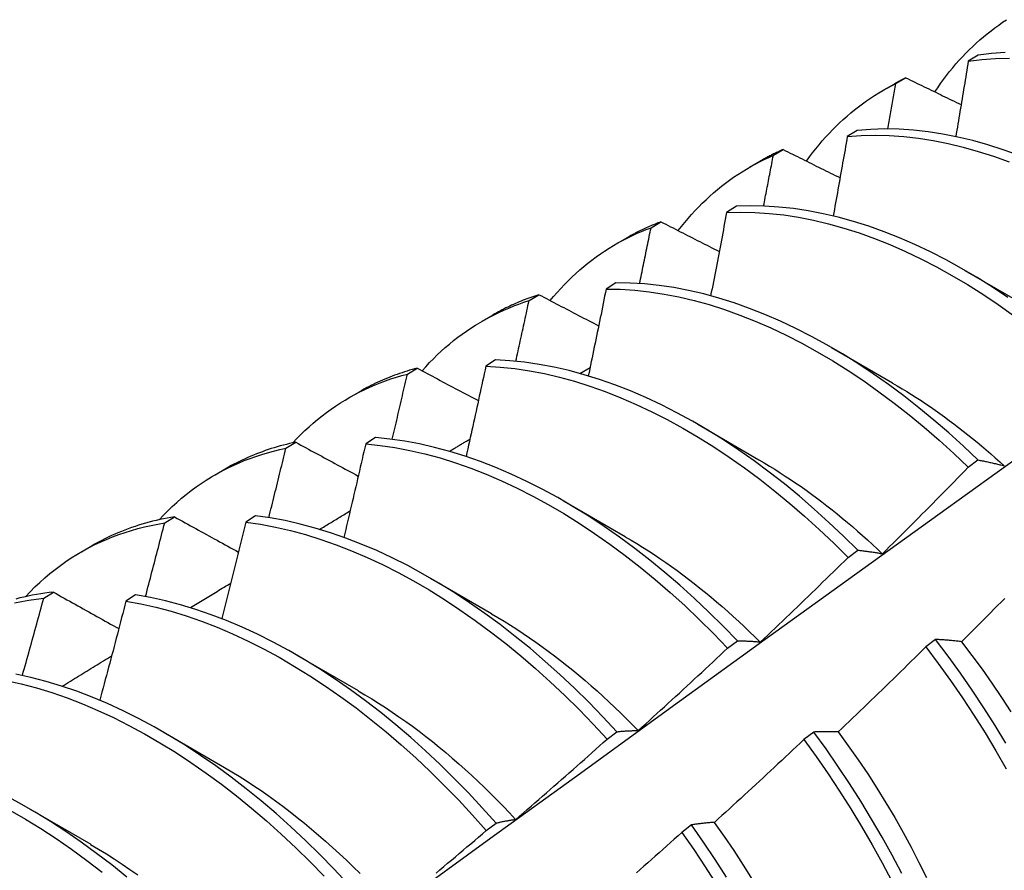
# Model space of a CAD drawing. Header units: inches. Extents: x 13 to 218, y 17 to 122.
# Tile 74 of 107: x 198.217 to 198.474, y 84.412 to 84.633. Entities that reach past the tile are written whole.
import ezdxf

# ---------------------------------------------------------------- set-up
doc = ezdxf.new("R2010")
doc.units = ezdxf.units.IN
doc.header["$MEASUREMENT"] = 0
doc.layers.add('Visible Edges(ANSI)', color=7, linetype='Continuous', lineweight=25)

msp = doc.modelspace()

# ---------------------------------------------------------------- linework, layer by layer
at = {"layer": 'Visible Edges(ANSI)'}
for p, q in [((198.46697, 84.62405), (198.46443, 84.62247)), ((198.44559, 84.61665), (198.44817, 84.61816)), ((198.44231, 84.6149), (198.44512, 84.61652)), ((198.43548, 84.60443), (198.43294, 84.60284)), ((198.41368, 84.59795), (198.41625, 84.59947)), ((198.40751, 84.59486), (198.41032, 84.59648)), ((198.40405, 84.58466), (198.40151, 84.58305)), ((198.38184, 84.5791), (198.38441, 84.58063)), ((198.37271, 84.57482), (198.37552, 84.57644)), ((198.46358, 84.56795), (198.47953, 84.55872)), ((198.37267, 84.56473), (198.37014, 84.56311)), ((198.35008, 84.56009), (198.35264, 84.56164)), ((198.33791, 84.55478), (198.34072, 84.5564)), ((198.42878, 84.54791), (198.44473, 84.53869)), ((198.34135, 84.54465), (198.33882, 84.54302)), ((198.31839, 84.54094), (198.32094, 84.54249)), ((198.36332, 84.5411), (198.36596, 84.54267)), ((198.30311, 84.53474), (198.30593, 84.53636)), ((198.39398, 84.52788), (198.40993, 84.51865)), ((198.28676, 84.52163), (198.28932, 84.5232)), ((198.31007, 84.52441), (198.30754, 84.52277)), ((198.46443, 84.51669), (198.46696, 84.51858)), ((198.26832, 84.5147), (198.27113, 84.51632)), ((198.35918, 84.50784), (198.37513, 84.49861)), ((198.25521, 84.50217), (198.25776, 84.50375)), ((198.27883, 84.50402), (198.27631, 84.50237)), ((198.23352, 84.49466), (198.23633, 84.49628)), ((198.43313, 84.49317), (198.43566, 84.49507)), ((198.32438, 84.4878), (198.34033, 84.47857)), ((198.22371, 84.48256), (198.22626, 84.48415)), ((198.24764, 84.48348), (198.24512, 84.48181)), ((198.40178, 84.46955), (198.40432, 84.47146)), ((198.45593, 84.47181), (198.45337, 84.46986)), ((198.28958, 84.46776), (198.30554, 84.45853)), ((198.25479, 84.44772), (198.27074, 84.43849)), ((198.37038, 84.44584), (198.37292, 84.44776)), ((198.42421, 84.44769), (198.42164, 84.44574)), ((198.21999, 84.42768), (198.23594, 84.41845)), ((198.33892, 84.42204), (198.34147, 84.42397)), ((198.39241, 84.42351), (198.38984, 84.42156))]:
    msp.add_line(p, q, dxfattribs=at)
at = {"layer": 'Visible Edges(ANSI)', "flags": 128}
for points in [[(198.45573, 84.61447), (198.45647, 84.61557), (198.45722, 84.61664), (198.45799, 84.6177), (198.45878, 84.61874), (198.45958, 84.61976), (198.4604, 84.62077), (198.46123, 84.62175), (198.46207, 84.62271), (198.46294, 84.62365), (198.46381, 84.62457), (198.46471, 84.62546), (198.46561, 84.62634), (198.46653, 84.6272), (198.46747, 84.62804), (198.46842, 84.62885), (198.46938, 84.62964), (198.47036, 84.63042), (198.47135, 84.63117), (198.47236, 84.6319), (198.47338, 84.6326), (198.47441, 84.63329)], [(198.46443, 84.62247), (198.46795, 84.6229), (198.47154, 84.62315), (198.47519, 84.62323)], [(198.47408, 84.62476), (198.47049, 84.62449), (198.46697, 84.62405)], [(198.46443, 84.62247), (198.4643, 84.62166), (198.46416, 84.62084), (198.46403, 84.62002), (198.4639, 84.6192), (198.46376, 84.61839), (198.46363, 84.61757), (198.4635, 84.61675), (198.46336, 84.61593), (198.46323, 84.61512), (198.46309, 84.6143), (198.46296, 84.61348), (198.46282, 84.61266), (198.46269, 84.61184), (198.46255, 84.61102), (198.46242, 84.61021), (198.46228, 84.60939), (198.46214, 84.60857), (198.46201, 84.60775), (198.46187, 84.60693), (198.46173, 84.60611), (198.46159, 84.60529), (198.46146, 84.60447), (198.46132, 84.60365), (198.46118, 84.60283)], [(198.44817, 84.61816), (198.44804, 84.61809), (198.44792, 84.61803), (198.44779, 84.61796), (198.44766, 84.6179), (198.44753, 84.61783), (198.4474, 84.61777), (198.44727, 84.6177), (198.44715, 84.61763), (198.44702, 84.61756), (198.44689, 84.6175), (198.44676, 84.61743), (198.44663, 84.61736), (198.44651, 84.61729), (198.44638, 84.61722), (198.44625, 84.61715), (198.44613, 84.61708), (198.446, 84.61701), (198.44587, 84.61694), (198.44575, 84.61687), (198.44562, 84.6168), (198.4455, 84.61673), (198.44537, 84.61666), (198.44525, 84.61659), (198.44512, 84.61652)], [(198.44817, 84.61816), (198.44877, 84.61787), (198.44937, 84.61757), (198.44997, 84.61728), (198.45056, 84.61699), (198.45116, 84.6167), (198.45176, 84.61641), (198.45236, 84.61611), (198.45296, 84.61582), (198.45356, 84.61553), (198.45416, 84.61524), (198.45476, 84.61494), (198.45535, 84.61465), (198.45595, 84.61436), (198.45656, 84.61407), (198.45716, 84.61377), (198.45776, 84.61348), (198.45836, 84.61319), (198.45896, 84.6129), (198.45956, 84.61261), (198.46016, 84.61231), (198.46076, 84.61202), (198.46137, 84.61173), (198.46197, 84.61144), (198.46257, 84.61115)], [(198.42231, 84.59644), (198.4231, 84.59753), (198.4239, 84.59861), (198.42473, 84.59966), (198.42557, 84.60069), (198.42642, 84.6017), (198.4273, 84.60269), (198.42818, 84.60366), (198.42909, 84.6046), (198.43001, 84.60553), (198.43094, 84.60643), (198.4319, 84.60731), (198.43286, 84.60816), (198.43384, 84.609), (198.43484, 84.60981), (198.43585, 84.6106), (198.43688, 84.61136), (198.43792, 84.61211), (198.43897, 84.61283), (198.44004, 84.61352), (198.44112, 84.6142), (198.44222, 84.61485), (198.44333, 84.61547), (198.44445, 84.61608), (198.44559, 84.61665)], [(198.44347, 84.60481), (198.44356, 84.6053), (198.44365, 84.6058), (198.44374, 84.60629), (198.44383, 84.60679), (198.44392, 84.60728), (198.44401, 84.60777), (198.4441, 84.60827), (198.44419, 84.60876), (198.44428, 84.60925), (198.44436, 84.60975), (198.44445, 84.61024), (198.44454, 84.61074), (198.44463, 84.61123), (198.44472, 84.61172), (198.44481, 84.61222), (198.44489, 84.61271), (198.44498, 84.6132), (198.44507, 84.6137), (198.44516, 84.61419), (198.44524, 84.61468), (198.44533, 84.61518), (198.44542, 84.61567), (198.4455, 84.61616), (198.44559, 84.61665)], [(198.47755, 84.59798), (198.47354, 84.59941), (198.46956, 84.60068), (198.46561, 84.60179), (198.46169, 84.60272), (198.4578, 84.60348), (198.45396, 84.60407), (198.45016, 84.60449), (198.4464, 84.60474), (198.4427, 84.60481), (198.43906, 84.60471), (198.43548, 84.60443)], [(198.43294, 84.60284), (198.43279, 84.60198), (198.43264, 84.60112), (198.43249, 84.60026), (198.43234, 84.59939), (198.43219, 84.59853), (198.43203, 84.59767), (198.43188, 84.59681), (198.43173, 84.59595), (198.43158, 84.59509), (198.43142, 84.59422), (198.43127, 84.59336), (198.43112, 84.5925), (198.43096, 84.59164), (198.43081, 84.59077), (198.43066, 84.58991), (198.4305, 84.58905), (198.43035, 84.58818), (198.43019, 84.58732), (198.43003, 84.58646), (198.42988, 84.58559), (198.42972, 84.58473), (198.42957, 84.58387), (198.42941, 84.583), (198.42925, 84.58214)], [(198.43294, 84.60284), (198.43653, 84.6031), (198.44017, 84.60319), (198.44387, 84.60311), (198.44763, 84.60285), (198.45144, 84.60242), (198.45529, 84.60181), (198.45918, 84.60104), (198.4631, 84.60009), (198.46705, 84.59897), (198.47104, 84.59769), (198.47504, 84.59624)], [(198.38892, 84.57832), (198.38976, 84.57941), (198.39062, 84.58048), (198.3915, 84.58152), (198.3924, 84.58254), (198.39331, 84.58354), (198.39424, 84.58451), (198.39519, 84.58547), (198.39615, 84.58639), (198.39713, 84.5873), (198.39813, 84.58818), (198.39914, 84.58904), (198.40017, 84.58987), (198.40121, 84.59068), (198.40227, 84.59147), (198.40335, 84.59223), (198.40444, 84.59296), (198.40554, 84.59367), (198.40666, 84.59436), (198.40779, 84.59502), (198.40894, 84.59566), (198.41011, 84.59627), (198.41128, 84.59686), (198.41247, 84.59742), (198.41368, 84.59795)], [(198.41625, 84.59947), (198.416, 84.59936), (198.41574, 84.59924), (198.41549, 84.59913), (198.41524, 84.59901), (198.41499, 84.5989), (198.41474, 84.59878), (198.41449, 84.59866), (198.41424, 84.59854), (198.41399, 84.59842), (198.41374, 84.5983), (198.41349, 84.59818), (198.41324, 84.59805), (198.413, 84.59793), (198.41275, 84.5978), (198.4125, 84.59768), (198.41226, 84.59755), (198.41201, 84.59742), (198.41177, 84.59729), (198.41153, 84.59715), (198.41129, 84.59702), (198.41104, 84.59689), (198.4108, 84.59675), (198.41056, 84.59662), (198.41032, 84.59648)], [(198.41114, 84.58472), (198.41125, 84.58527), (198.41136, 84.58582), (198.41146, 84.58637), (198.41157, 84.58692), (198.41168, 84.58748), (198.41178, 84.58803), (198.41189, 84.58858), (198.412, 84.58913), (198.4121, 84.58968), (198.41221, 84.59023), (198.41231, 84.59079), (198.41242, 84.59134), (198.41253, 84.59189), (198.41263, 84.59244), (198.41274, 84.59299), (198.41284, 84.59354), (198.41295, 84.59409), (198.41305, 84.59465), (198.41316, 84.5952), (198.41326, 84.59575), (198.41336, 84.5963), (198.41347, 84.59685), (198.41357, 84.5974), (198.41368, 84.59795)], [(198.41625, 84.59947), (198.41687, 84.59916), (198.41748, 84.59885), (198.41809, 84.59855), (198.41871, 84.59824), (198.41932, 84.59793), (198.41994, 84.59762), (198.42055, 84.59732), (198.42117, 84.59701), (198.42178, 84.5967), (198.4224, 84.59639), (198.42301, 84.59609), (198.42363, 84.59578), (198.42425, 84.59547), (198.42486, 84.59516), (198.42548, 84.59486), (198.4261, 84.59455), (198.42671, 84.59424), (198.42733, 84.59394), (198.42795, 84.59363), (198.42857, 84.59332), (198.42919, 84.59301), (198.42981, 84.59271), (198.43043, 84.5924), (198.43105, 84.59209)], [(198.47474, 84.56089), (198.47074, 84.56356), (198.46671, 84.56609), (198.46268, 84.56847), (198.45864, 84.5707), (198.4546, 84.57277), (198.45056, 84.57468), (198.44653, 84.57644), (198.44251, 84.57803), (198.43851, 84.57945), (198.43453, 84.58072), (198.43058, 84.58181), (198.42666, 84.58273), (198.42278, 84.58348), (198.41893, 84.58407), (198.41513, 84.58447), (198.41138, 84.58471), (198.40769, 84.58477), (198.40405, 84.58466)], [(198.40151, 84.58305), (198.40134, 84.58215), (198.40117, 84.58125), (198.401, 84.58034), (198.40083, 84.57944), (198.40066, 84.57854), (198.40049, 84.57763), (198.40032, 84.57673), (198.40015, 84.57583), (198.39998, 84.57492), (198.3998, 84.57402), (198.39963, 84.57312), (198.39946, 84.57221), (198.39929, 84.57131), (198.39911, 84.5704), (198.39894, 84.5695), (198.39876, 84.56859), (198.39859, 84.56769), (198.39841, 84.56678), (198.39824, 84.56588), (198.39806, 84.56497), (198.39789, 84.56407), (198.39771, 84.56316), (198.39753, 84.56226), (198.39736, 84.56135)], [(198.40151, 84.58305), (198.40516, 84.58315), (198.40886, 84.58308), (198.41261, 84.58283), (198.41641, 84.58241), (198.42026, 84.58181), (198.42414, 84.58105), (198.42807, 84.58011), (198.43202, 84.57901), (198.436, 84.57773), (198.44, 84.57629), (198.44402, 84.57469), (198.44805, 84.57292), (198.45209, 84.571), (198.45613, 84.56891), (198.46017, 84.56668), (198.46421, 84.56429), (198.46823, 84.56175), (198.47224, 84.55906), (198.47622, 84.55624)], [(198.38441, 84.58063), (198.38402, 84.58048), (198.38364, 84.58033), (198.38326, 84.58018), (198.38288, 84.58003), (198.3825, 84.57987), (198.38212, 84.57971), (198.38174, 84.57955), (198.38136, 84.57939), (198.38099, 84.57922), (198.38061, 84.57905), (198.38024, 84.57888), (198.37987, 84.57871), (198.3795, 84.57853), (198.37913, 84.57836), (198.37877, 84.57818), (198.3784, 84.57799), (198.37804, 84.57781), (198.37767, 84.57762), (198.37731, 84.57743), (198.37695, 84.57724), (198.37659, 84.57704), (198.37623, 84.57684), (198.37588, 84.57664), (198.37552, 84.57644)], [(198.38441, 84.58063), (198.38504, 84.5803), (198.38567, 84.57998), (198.3863, 84.57966), (198.38693, 84.57934), (198.38756, 84.57902), (198.38819, 84.57869), (198.38882, 84.57837), (198.38945, 84.57805), (198.39008, 84.57773), (198.39071, 84.5774), (198.39134, 84.57708), (198.39198, 84.57676), (198.39261, 84.57644), (198.39324, 84.57611), (198.39388, 84.57579), (198.39451, 84.57547), (198.39514, 84.57515), (198.39578, 84.57482), (198.39641, 84.5745), (198.39705, 84.57418), (198.39768, 84.57386), (198.39832, 84.57353), (198.39895, 84.57321), (198.39959, 84.57289)], [(198.35556, 84.56011), (198.35646, 84.56119), (198.35738, 84.56225), (198.35831, 84.56328), (198.35927, 84.56429), (198.36024, 84.56528), (198.36123, 84.56624), (198.36224, 84.56717), (198.36326, 84.56808), (198.36431, 84.56897), (198.36536, 84.56983), (198.36644, 84.57066), (198.36753, 84.57147), (198.36864, 84.57225), (198.36976, 84.57301), (198.3709, 84.57374), (198.37206, 84.57444), (198.37323, 84.57511), (198.37442, 84.57576), (198.37562, 84.57639), (198.37683, 84.57698), (198.37806, 84.57755), (198.37931, 84.57809), (198.38057, 84.57861), (198.38184, 84.5791)], [(198.37886, 84.56455), (198.37899, 84.56515), (198.37912, 84.56576), (198.37924, 84.56637), (198.37937, 84.56697), (198.37949, 84.56758), (198.37962, 84.56819), (198.37974, 84.56879), (198.37987, 84.5694), (198.37999, 84.57001), (198.38012, 84.57061), (198.38024, 84.57122), (198.38036, 84.57183), (198.38049, 84.57243), (198.38061, 84.57304), (198.38074, 84.57364), (198.38086, 84.57425), (198.38098, 84.57486), (198.38111, 84.57546), (198.38123, 84.57607), (198.38135, 84.57667), (198.38147, 84.57728), (198.3816, 84.57789), (198.38172, 84.57849), (198.38184, 84.5791)], [(198.46696, 84.51858), (198.46318, 84.52217), (198.45936, 84.52563), (198.4555, 84.52897), (198.4516, 84.53218), (198.44766, 84.53526), (198.4437, 84.53821), (198.43971, 84.54102), (198.4357, 84.54368), (198.43167, 84.5462), (198.42764, 84.54857), (198.4236, 84.55078), (198.41956, 84.55285), (198.41552, 84.55475), (198.41149, 84.5565), (198.40747, 84.55808), (198.40347, 84.55949), (198.3995, 84.56075), (198.39555, 84.56183), (198.39163, 84.56274), (198.38775, 84.56348), (198.38391, 84.56405), (198.38011, 84.56445), (198.37636, 84.56468), (198.37267, 84.56473)], [(198.35264, 84.56164), (198.35212, 84.56147), (198.3516, 84.56129), (198.35108, 84.56112), (198.35057, 84.56094), (198.35005, 84.56075), (198.34954, 84.56056), (198.34903, 84.56037), (198.34852, 84.56017), (198.34802, 84.55996), (198.34752, 84.55976), (198.34702, 84.55955), (198.34652, 84.55933), (198.34602, 84.55911), (198.34553, 84.55888), (198.34504, 84.55866), (198.34455, 84.55842), (198.34406, 84.55818), (198.34358, 84.55794), (198.3431, 84.5577), (198.34262, 84.55745), (198.34214, 84.55719), (198.34167, 84.55693), (198.34119, 84.55667), (198.34072, 84.5564)], [(198.35264, 84.56164), (198.35329, 84.5613), (198.35393, 84.56096), (198.35458, 84.56062), (198.35522, 84.56029), (198.35587, 84.55995), (198.35651, 84.55961), (198.35716, 84.55927), (198.35781, 84.55894), (198.35845, 84.5586), (198.3591, 84.55826), (198.35975, 84.55793), (198.3604, 84.55759), (198.36104, 84.55725), (198.36169, 84.55691), (198.36234, 84.55658), (198.36299, 84.55624), (198.36364, 84.5559), (198.36429, 84.55556), (198.36494, 84.55523), (198.36559, 84.55489), (198.36624, 84.55455), (198.3669, 84.55421), (198.36755, 84.55387), (198.3682, 84.55354)], [(198.37014, 84.56311), (198.36995, 84.56217), (198.36976, 84.56123), (198.36957, 84.56028), (198.36938, 84.55934), (198.36919, 84.5584), (198.369, 84.55746), (198.36881, 84.55651), (198.36861, 84.55557), (198.36842, 84.55463), (198.36823, 84.55369), (198.36804, 84.55274), (198.36784, 84.5518), (198.36765, 84.55086), (198.36746, 84.54991), (198.36726, 84.54897), (198.36707, 84.54802), (198.36687, 84.54708), (198.36668, 84.54614), (198.36648, 84.54519), (198.36628, 84.54425), (198.36609, 84.5433), (198.36589, 84.54236), (198.36569, 84.54141), (198.36549, 84.54047)], [(198.37014, 84.56311), (198.37384, 84.56305), (198.37759, 84.56281), (198.38139, 84.5624), (198.38523, 84.56181), (198.38911, 84.56106), (198.39304, 84.56013), (198.39699, 84.55904), (198.40097, 84.55777), (198.40497, 84.55634), (198.40898, 84.55475), (198.41301, 84.55299), (198.41705, 84.55108), (198.42109, 84.549), (198.42513, 84.54677), (198.42917, 84.54439), (198.43319, 84.54186), (198.4372, 84.53919), (198.44119, 84.53637), (198.44515, 84.53341), (198.44908, 84.53032), (198.45298, 84.5271), (198.45684, 84.52375), (198.46066, 84.52028), (198.46443, 84.51669)], [(198.32222, 84.54181), (198.32318, 84.54288), (198.32416, 84.54393), (198.32516, 84.54496), (198.32617, 84.54595), (198.32721, 84.54692), (198.32826, 84.54786), (198.32933, 84.54878), (198.33042, 84.54967), (198.33152, 84.55053), (198.33264, 84.55137), (198.33379, 84.55217), (198.33494, 84.55295), (198.33612, 84.5537), (198.33731, 84.55443), (198.33852, 84.55512), (198.33974, 84.55579), (198.34098, 84.55643), (198.34223, 84.55704), (198.3435, 84.55762), (198.34479, 84.55817), (198.34609, 84.5587), (198.3474, 84.55919), (198.34873, 84.55966), (198.35008, 84.56009)], [(198.34663, 84.54429), (198.34678, 84.54495), (198.34693, 84.54561), (198.34707, 84.54627), (198.34722, 84.54693), (198.34736, 84.54759), (198.34751, 84.54825), (198.34765, 84.54891), (198.3478, 84.54956), (198.34794, 84.55022), (198.34808, 84.55088), (198.34823, 84.55154), (198.34837, 84.5522), (198.34851, 84.55286), (198.34866, 84.55351), (198.3488, 84.55417), (198.34894, 84.55483), (198.34909, 84.55549), (198.34923, 84.55615), (198.34937, 84.5568), (198.34951, 84.55746), (198.34965, 84.55812), (198.34979, 84.55878), (198.34994, 84.55944), (198.35008, 84.56009)], [(198.43566, 84.49507), (198.43194, 84.49876), (198.42816, 84.50233), (198.42434, 84.50579), (198.42047, 84.50912), (198.41657, 84.51233), (198.41263, 84.5154), (198.40866, 84.51834), (198.40467, 84.52114), (198.40066, 84.52379), (198.39664, 84.5263), (198.3926, 84.52866), (198.38856, 84.53087), (198.38452, 84.53293), (198.38048, 84.53482), (198.37645, 84.53656), (198.37244, 84.53813), (198.36844, 84.53953), (198.36446, 84.54078), (198.36052, 84.54185), (198.3566, 84.54275), (198.35272, 84.54348), (198.34888, 84.54404), (198.34509, 84.54443), (198.34135, 84.54465)], [(198.28856, 84.52304), (198.28958, 84.52413), (198.29063, 84.52519), (198.2917, 84.52622), (198.29279, 84.52723), (198.29389, 84.5282), (198.29502, 84.52915), (198.29617, 84.53006), (198.29733, 84.53095), (198.29852, 84.53181), (198.29972, 84.53263), (198.30094, 84.53343), (198.30218, 84.53419), (198.30344, 84.53493), (198.30472, 84.53563), (198.30601, 84.5363), (198.30732, 84.53695), (198.30865, 84.53756), (198.30999, 84.53813), (198.31135, 84.53868), (198.31273, 84.5392), (198.31412, 84.53968), (198.31553, 84.54013), (198.31695, 84.54055), (198.31839, 84.54094)], [(198.32094, 84.54249), (198.32028, 84.54232), (198.31962, 84.54213), (198.31896, 84.54194), (198.31831, 84.54174), (198.31766, 84.54154), (198.31701, 84.54132), (198.31636, 84.54111), (198.31572, 84.54088), (198.31508, 84.54065), (198.31445, 84.54041), (198.31382, 84.54016), (198.31319, 84.53991), (198.31256, 84.53965), (198.31194, 84.53939), (198.31132, 84.53911), (198.31071, 84.53883), (198.3101, 84.53855), (198.30949, 84.53826), (198.30889, 84.53796), (198.30829, 84.53765), (198.30769, 84.53734), (198.3071, 84.53702), (198.30651, 84.53669), (198.30593, 84.53636)], [(198.31445, 84.52396), (198.31462, 84.52467), (198.31478, 84.52537), (198.31495, 84.52608), (198.31512, 84.52679), (198.31528, 84.5275), (198.31545, 84.52821), (198.31561, 84.52891), (198.31578, 84.52962), (198.31594, 84.53033), (198.31611, 84.53104), (198.31627, 84.53174), (198.31644, 84.53245), (198.3166, 84.53316), (198.31676, 84.53387), (198.31693, 84.53457), (198.31709, 84.53528), (198.31725, 84.53599), (198.31742, 84.5367), (198.31758, 84.5374), (198.31774, 84.53811), (198.3179, 84.53882), (198.31806, 84.53953), (198.31823, 84.54023), (198.31839, 84.54094)], [(198.32094, 84.54249), (198.3216, 84.54214), (198.32226, 84.54179), (198.32292, 84.54144), (198.32358, 84.54109), (198.32425, 84.54073), (198.32491, 84.54038), (198.32557, 84.54003), (198.32623, 84.53968), (198.32689, 84.53932), (198.32756, 84.53897), (198.32822, 84.53862), (198.32888, 84.53827), (198.32955, 84.53792), (198.33021, 84.53756), (198.33088, 84.53721), (198.33154, 84.53686), (198.33221, 84.53651), (198.33287, 84.53615), (198.33354, 84.5358), (198.3342, 84.53545), (198.33487, 84.53509), (198.33554, 84.53474), (198.33621, 84.53439), (198.33687, 84.53404)], [(198.33882, 84.54302), (198.33861, 84.54204), (198.3384, 84.54106), (198.33818, 84.54008), (198.33797, 84.5391), (198.33776, 84.53812), (198.33755, 84.53714), (198.33734, 84.53616), (198.33712, 84.53518), (198.33691, 84.5342), (198.3367, 84.53322), (198.33648, 84.53224), (198.33627, 84.53126), (198.33605, 84.53028), (198.33584, 84.5293), (198.33562, 84.52832), (198.33541, 84.52734), (198.33519, 84.52636), (198.33497, 84.52538), (198.33475, 84.5244), (198.33454, 84.52341), (198.33432, 84.52243), (198.3341, 84.52145), (198.33388, 84.52047), (198.33366, 84.51949)], [(198.33882, 84.54302), (198.34256, 84.54279), (198.34636, 84.54239), (198.3502, 84.54182), (198.35408, 84.54107), (198.358, 84.54015), (198.36195, 84.53907), (198.36593, 84.53781), (198.36993, 84.53639), (198.37395, 84.53481), (198.37798, 84.53306), (198.38201, 84.53116), (198.38606, 84.52909), (198.3901, 84.52687), (198.39413, 84.5245), (198.39816, 84.52198), (198.40216, 84.51931), (198.40615, 84.5165), (198.41012, 84.51355), (198.41405, 84.51047), (198.41795, 84.50725), (198.42182, 84.50391), (198.42564, 84.50045), (198.42941, 84.49686), (198.43313, 84.49317)], [(198.44472, 84.53862), (198.44596, 84.53789), (198.4472, 84.53715), (198.44844, 84.5364), (198.44968, 84.53562), (198.45091, 84.53483), (198.45214, 84.53403), (198.45338, 84.53321), (198.4546, 84.53238), (198.45583, 84.53153), (198.45705, 84.53066), (198.45828, 84.52978), (198.45949, 84.52889), (198.46071, 84.52798), (198.46192, 84.52705), (198.46313, 84.52612), (198.46433, 84.52516), (198.46553, 84.5242), (198.46673, 84.52322), (198.46792, 84.52222), (198.46911, 84.52121), (198.47029, 84.52019), (198.47147, 84.51916), (198.47265, 84.51811), (198.47382, 84.51705)], [(198.28932, 84.5232), (198.28851, 84.52302), (198.2877, 84.52284), (198.2869, 84.52264), (198.2861, 84.52244), (198.2853, 84.52223), (198.28451, 84.522), (198.28373, 84.52177), (198.28295, 84.52153), (198.28217, 84.52127), (198.2814, 84.52101), (198.28064, 84.52074), (198.27987, 84.52046), (198.27912, 84.52016), (198.27837, 84.51986), (198.27762, 84.51955), (198.27688, 84.51923), (198.27614, 84.5189), (198.27541, 84.51856), (198.27468, 84.51821), (198.27396, 84.51785), (198.27324, 84.51748), (198.27253, 84.51711), (198.27183, 84.51672), (198.27113, 84.51632)], [(198.28932, 84.5232), (198.28999, 84.52283), (198.29067, 84.52247), (198.29134, 84.5221), (198.29202, 84.52173), (198.29269, 84.52137), (198.29337, 84.521), (198.29404, 84.52063), (198.29472, 84.52026), (198.2954, 84.5199), (198.29608, 84.51953), (198.29676, 84.51916), (198.29743, 84.5188), (198.29811, 84.51843), (198.29879, 84.51806), (198.29947, 84.51769), (198.30015, 84.51733), (198.30083, 84.51696), (198.30151, 84.51659), (198.3022, 84.51622), (198.30288, 84.51586), (198.30356, 84.51549), (198.30424, 84.51512), (198.30493, 84.51475), (198.30561, 84.51438)], [(198.30754, 84.52277), (198.30731, 84.52175), (198.30708, 84.52074), (198.30684, 84.51973), (198.30661, 84.51871), (198.30638, 84.5177), (198.30614, 84.51668), (198.30591, 84.51567), (198.30567, 84.51466), (198.30544, 84.51364), (198.3052, 84.51263), (198.30497, 84.51161), (198.30473, 84.5106), (198.30449, 84.50958), (198.30425, 84.50857), (198.30402, 84.50755), (198.30378, 84.50654), (198.30354, 84.50552), (198.3033, 84.50451), (198.30306, 84.50349), (198.30282, 84.50247), (198.30258, 84.50146), (198.30234, 84.50044), (198.30209, 84.49943), (198.30185, 84.49841)], [(198.30754, 84.52277), (198.31133, 84.52238), (198.31517, 84.52181), (198.31905, 84.52108), (198.32297, 84.52017), (198.32692, 84.5191), (198.33089, 84.51785), (198.33489, 84.51644), (198.33891, 84.51487), (198.34294, 84.51313), (198.34698, 84.51123), (198.35102, 84.50918), (198.35506, 84.50697), (198.35909, 84.5046), (198.36312, 84.50209), (198.36713, 84.49943), (198.37112, 84.49663), (198.37508, 84.49369), (198.37902, 84.49062), (198.38292, 84.48741), (198.38679, 84.48408), (198.39061, 84.48062), (198.39439, 84.47704), (198.39811, 84.47335), (198.40178, 84.46955)], [(198.40432, 84.47146), (198.40064, 84.47525), (198.39692, 84.47894), (198.39314, 84.4825), (198.38931, 84.48595), (198.38544, 84.48928), (198.38154, 84.49247), (198.3776, 84.49554), (198.37363, 84.49847), (198.36964, 84.50126), (198.36562, 84.50391), (198.3616, 84.50641), (198.35756, 84.50876), (198.35352, 84.51096), (198.34948, 84.513), (198.34544, 84.51489), (198.34142, 84.51661), (198.3374, 84.51818), (198.3334, 84.51957), (198.32943, 84.5208), (198.32548, 84.52187), (198.32157, 84.52276), (198.31769, 84.52348), (198.31386, 84.52403), (198.31007, 84.52441)], [(198.32932, 84.52083), (198.32955, 84.52097), (198.32977, 84.5211), (198.32999, 84.52124), (198.33022, 84.52137), (198.33044, 84.5215), (198.33066, 84.52164), (198.33089, 84.52177), (198.33111, 84.5219), (198.33133, 84.52204), (198.33155, 84.52217), (198.33178, 84.5223), (198.332, 84.52244), (198.33222, 84.52257), (198.33245, 84.5227), (198.33267, 84.52284), (198.33289, 84.52297), (198.33312, 84.5231), (198.33334, 84.52324), (198.33356, 84.52337), (198.33379, 84.5235), (198.33401, 84.52364), (198.33423, 84.52377), (198.33445, 84.5239), (198.33468, 84.52404)], [(198.24663, 84.35203), (198.27006, 84.3691), (198.29345, 84.38614), (198.31682, 84.40314), (198.34016, 84.4201), (198.36348, 84.43702), (198.38677, 84.4539), (198.41003, 84.47073), (198.43328, 84.48752), (198.4565, 84.50427), (198.4797, 84.52096)], [(198.25376, 84.503), (198.25488, 84.50418), (198.25603, 84.50534), (198.25719, 84.50646), (198.25839, 84.50754), (198.2596, 84.5086), (198.26084, 84.50961), (198.26211, 84.51059), (198.26339, 84.51154), (198.2647, 84.51244), (198.26603, 84.51332), (198.26738, 84.51415), (198.26875, 84.51495), (198.27015, 84.51572), (198.27156, 84.51644), (198.273, 84.51713), (198.27445, 84.51778), (198.27593, 84.5184), (198.27742, 84.51897), (198.27893, 84.51951), (198.28046, 84.52001), (198.28201, 84.52047), (198.28358, 84.5209), (198.28516, 84.52128), (198.28676, 84.52163)], [(198.28231, 84.50354), (198.2825, 84.50429), (198.28269, 84.50505), (198.28288, 84.5058), (198.28307, 84.50655), (198.28325, 84.50731), (198.28344, 84.50806), (198.28363, 84.50882), (198.28381, 84.50957), (198.284, 84.51033), (198.28419, 84.51108), (198.28437, 84.51183), (198.28456, 84.51259), (198.28474, 84.51334), (198.28493, 84.5141), (198.28511, 84.51485), (198.2853, 84.5156), (198.28548, 84.51636), (198.28567, 84.51711), (198.28585, 84.51786), (198.28603, 84.51862), (198.28622, 84.51937), (198.2864, 84.52013), (198.28658, 84.52088), (198.28676, 84.52163)], [(198.40994, 84.5186), (198.41131, 84.5178), (198.41269, 84.51698), (198.41406, 84.51614), (198.41543, 84.51527), (198.4168, 84.51439), (198.41816, 84.51349), (198.41953, 84.51257), (198.42089, 84.51163), (198.42224, 84.51067), (198.4236, 84.50969), (198.42495, 84.5087), (198.42629, 84.50768), (198.42763, 84.50665), (198.42897, 84.50559), (198.4303, 84.50452), (198.43163, 84.50343), (198.43295, 84.50233), (198.43427, 84.50121), (198.43558, 84.50007), (198.43689, 84.49891), (198.43819, 84.49774), (198.43948, 84.49655), (198.44077, 84.49534), (198.44205, 84.49412)], [(198.46696, 84.51858), (198.46724, 84.51853), (198.46751, 84.51848), (198.46779, 84.51842), (198.46807, 84.51837), (198.46836, 84.51831), (198.46864, 84.51826), (198.46892, 84.5182), (198.4692, 84.51814), (198.46949, 84.51808), (198.46977, 84.51802), (198.47005, 84.51796), (198.47034, 84.51789), (198.47063, 84.51783), (198.47091, 84.51776), (198.4712, 84.5177), (198.47149, 84.51763), (198.47178, 84.51756), (198.47207, 84.51749), (198.47236, 84.51742), (198.47265, 84.51735), (198.47294, 84.51728), (198.47323, 84.51721), (198.47352, 84.51713), (198.47382, 84.51706)], [(198.44208, 84.49415), (198.44302, 84.49508), (198.44396, 84.49601), (198.4449, 84.49694), (198.44583, 84.49787), (198.44677, 84.49881), (198.44771, 84.49974), (198.44864, 84.50067), (198.44958, 84.50161), (198.45051, 84.50255), (198.45145, 84.50348), (198.45238, 84.50442), (198.45331, 84.50536), (198.45424, 84.5063), (198.45517, 84.50724), (198.4561, 84.50818), (198.45703, 84.50912), (198.45796, 84.51006), (198.45889, 84.51101), (198.45981, 84.51195), (198.46074, 84.5129), (198.46166, 84.51384), (198.46259, 84.51479), (198.46351, 84.51574), (198.46443, 84.51669)], [(198.29553, 84.5005), (198.29586, 84.5007), (198.29619, 84.5009), (198.29652, 84.5011), (198.29686, 84.5013), (198.29719, 84.5015), (198.29752, 84.5017), (198.29785, 84.5019), (198.29818, 84.5021), (198.29851, 84.5023), (198.29885, 84.5025), (198.29918, 84.5027), (198.29951, 84.50291), (198.29984, 84.50311), (198.30017, 84.50331), (198.3005, 84.50351), (198.30084, 84.50371), (198.30117, 84.50391), (198.3015, 84.50411), (198.30183, 84.50431), (198.30216, 84.50451), (198.30249, 84.50471), (198.30283, 84.50491), (198.30316, 84.50511), (198.30349, 84.50531)], [(198.25776, 84.50375), (198.25679, 84.50359), (198.25583, 84.50342), (198.25488, 84.50323), (198.25394, 84.50303), (198.253, 84.50282), (198.25206, 84.5026), (198.25113, 84.50236), (198.25021, 84.50211), (198.24929, 84.50184), (198.24838, 84.50156), (198.24748, 84.50127), (198.24658, 84.50096), (198.24569, 84.50065), (198.2448, 84.50031), (198.24392, 84.49997), (198.24305, 84.49961), (198.24219, 84.49924), (198.24133, 84.49886), (198.24048, 84.49846), (198.23963, 84.49805), (198.2388, 84.49763), (198.23797, 84.49719), (198.23714, 84.49674), (198.23633, 84.49628)], [(198.25776, 84.50375), (198.25844, 84.50337), (198.25913, 84.50299), (198.25982, 84.50261), (198.26051, 84.50223), (198.2612, 84.50185), (198.26189, 84.50146), (198.26258, 84.50108), (198.26328, 84.5007), (198.26397, 84.50032), (198.26466, 84.49994), (198.26535, 84.49956), (198.26605, 84.49917), (198.26674, 84.49879), (198.26744, 84.49841), (198.26813, 84.49803), (198.26883, 84.49765), (198.26952, 84.49726), (198.27022, 84.49688), (198.27091, 84.4965), (198.27161, 84.49612), (198.27231, 84.49573), (198.27301, 84.49535), (198.27371, 84.49497), (198.27441, 84.49458)], [(198.27631, 84.50237), (198.27606, 84.50132), (198.2758, 84.50027), (198.27554, 84.49923), (198.27529, 84.49818), (198.27503, 84.49713), (198.27478, 84.49609), (198.27452, 84.49504), (198.27426, 84.49399), (198.274, 84.49295), (198.27374, 84.4919), (198.27348, 84.49085), (198.27322, 84.48981), (198.27296, 84.48876), (198.2727, 84.48771), (198.27244, 84.48666), (198.27218, 84.48562), (198.27192, 84.48457), (198.27165, 84.48352), (198.27139, 84.48247), (198.27113, 84.48143), (198.27086, 84.48038), (198.2706, 84.47933), (198.27033, 84.47828), (198.27007, 84.47724)], [(198.27631, 84.50237), (198.28015, 84.50181), (198.28402, 84.50109), (198.28794, 84.50019), (198.29189, 84.49913), (198.29586, 84.49789), (198.29986, 84.49649), (198.30387, 84.49493), (198.3079, 84.4932), (198.31194, 84.49131), (198.31598, 84.48927), (198.32002, 84.48706), (198.32406, 84.48471), (198.32808, 84.48221), (198.33209, 84.47956), (198.33608, 84.47676), (198.34005, 84.47383), (198.34399, 84.47076), (198.3479, 84.46756), (198.35176, 84.46424), (198.35559, 84.46079), (198.35937, 84.45722), (198.3631, 84.45353), (198.36677, 84.44974), (198.37038, 84.44584)], [(198.37292, 84.44776), (198.3693, 84.45165), (198.36563, 84.45544), (198.36189, 84.45911), (198.35811, 84.46267), (198.35428, 84.46611), (198.35041, 84.46943), (198.3465, 84.47262), (198.34256, 84.47568), (198.33859, 84.4786), (198.3346, 84.48138), (198.33059, 84.48402), (198.32656, 84.48651), (198.32253, 84.48886), (198.31848, 84.49105), (198.31444, 84.49308), (198.31041, 84.49496), (198.30638, 84.49667), (198.30236, 84.49822), (198.29837, 84.49961), (198.2944, 84.50083), (198.29045, 84.50189), (198.28654, 84.50277), (198.28267, 84.50348), (198.27883, 84.50402)], [(198.21896, 84.48296), (198.22018, 84.48424), (198.22142, 84.48549), (198.22269, 84.48669), (198.22399, 84.48786), (198.22532, 84.48898), (198.22667, 84.49006), (198.22805, 84.49111), (198.22946, 84.4921), (198.23089, 84.49306), (198.23235, 84.49398), (198.23384, 84.49485), (198.23535, 84.49567), (198.23688, 84.49646), (198.23844, 84.4972), (198.24002, 84.4979), (198.24162, 84.49855), (198.24325, 84.49916), (198.24489, 84.49972), (198.24656, 84.50024), (198.24825, 84.50072), (198.24996, 84.50115), (198.25169, 84.50154), (198.25344, 84.50188), (198.25521, 84.50217)], [(198.25022, 84.48303), (198.25043, 84.48383), (198.25064, 84.48463), (198.25085, 84.48542), (198.25106, 84.48622), (198.25127, 84.48702), (198.25148, 84.48782), (198.25169, 84.48861), (198.2519, 84.48941), (198.25211, 84.49021), (198.25232, 84.49101), (198.25253, 84.49181), (198.25274, 84.4926), (198.25294, 84.4934), (198.25315, 84.4942), (198.25336, 84.495), (198.25356, 84.49579), (198.25377, 84.49659), (198.25398, 84.49739), (198.25418, 84.49819), (198.25439, 84.49898), (198.25459, 84.49978), (198.2548, 84.50058), (198.255, 84.50138), (198.25521, 84.50217)], [(198.37513, 84.49859), (198.37664, 84.49771), (198.37815, 84.49679), (198.37965, 84.49586), (198.38116, 84.49489), (198.38266, 84.49391), (198.38416, 84.4929), (198.38565, 84.49187), (198.38715, 84.49082), (198.38863, 84.48974), (198.39012, 84.48864), (198.3916, 84.48752), (198.39307, 84.48638), (198.39454, 84.48521), (198.39601, 84.48403), (198.39747, 84.48283), (198.39892, 84.4816), (198.40036, 84.48036), (198.4018, 84.47909), (198.40324, 84.47781), (198.40466, 84.4765), (198.40608, 84.47518), (198.40749, 84.47384), (198.40889, 84.47249), (198.41028, 84.47111)], [(198.43566, 84.49507), (198.43592, 84.49504), (198.43618, 84.49502), (198.43644, 84.49499), (198.43671, 84.49496), (198.43697, 84.49493), (198.43723, 84.4949), (198.43749, 84.49486), (198.43776, 84.49483), (198.43802, 84.49479), (198.43829, 84.49476), (198.43856, 84.49472), (198.43882, 84.49468), (198.43909, 84.49465), (198.43936, 84.49461), (198.43963, 84.49456), (198.4399, 84.49452), (198.44017, 84.49448), (198.44044, 84.49444), (198.44071, 84.49439), (198.44098, 84.49435), (198.44126, 84.4943), (198.44153, 84.49425), (198.4418, 84.4942), (198.44208, 84.49415)], [(198.4103, 84.47116), (198.41126, 84.47207), (198.41222, 84.47297), (198.41318, 84.47388), (198.41413, 84.47479), (198.41509, 84.4757), (198.41605, 84.47661), (198.417, 84.47753), (198.41796, 84.47844), (198.41891, 84.47935), (198.41987, 84.48027), (198.42082, 84.48118), (198.42177, 84.4821), (198.42272, 84.48302), (198.42367, 84.48394), (198.42462, 84.48486), (198.42557, 84.48578), (198.42652, 84.4867), (198.42746, 84.48762), (198.42841, 84.48854), (198.42936, 84.48946), (198.4303, 84.49039), (198.43125, 84.49131), (198.43219, 84.49224), (198.43313, 84.49317)], [(198.26192, 84.4801), (198.26236, 84.48036), (198.26279, 84.48063), (198.26323, 84.4809), (198.26367, 84.48116), (198.2641, 84.48143), (198.26454, 84.48169), (198.26498, 84.48196), (198.26541, 84.48223), (198.26585, 84.48249), (198.26628, 84.48276), (198.26672, 84.48302), (198.26716, 84.48329), (198.26759, 84.48355), (198.26803, 84.48382), (198.26847, 84.48409), (198.2689, 84.48435), (198.26934, 84.48462), (198.26977, 84.48488), (198.27021, 84.48515), (198.27065, 84.48541), (198.27108, 84.48568), (198.27152, 84.48594), (198.27196, 84.48621), (198.27239, 84.48648)], [(198.21609, 84.48132), (198.21796, 84.48171), (198.21986, 84.48205), (198.22177, 84.48233), (198.22371, 84.48256)], [(198.22626, 84.48415), (198.22514, 84.48402), (198.22402, 84.48387), (198.22292, 84.48371), (198.22182, 84.48352), (198.22073, 84.48332), (198.21965, 84.4831), (198.21857, 84.48287), (198.2175, 84.48262), (198.21644, 84.48235)], [(198.21816, 84.46243), (198.2184, 84.46327), (198.21863, 84.46411), (198.21887, 84.46495), (198.2191, 84.46579), (198.21933, 84.46663), (198.21957, 84.46747), (198.2198, 84.4683), (198.22003, 84.46914), (198.22027, 84.46998), (198.2205, 84.47082), (198.22073, 84.47166), (198.22096, 84.4725), (198.22119, 84.47334), (198.22142, 84.47417), (198.22166, 84.47501), (198.22189, 84.47585), (198.22212, 84.47669), (198.22234, 84.47753), (198.22257, 84.47837), (198.2228, 84.47921), (198.22303, 84.48004), (198.22326, 84.48088), (198.22349, 84.48172), (198.22371, 84.48256)], [(198.22626, 84.48415), (198.22696, 84.48376), (198.22766, 84.48336), (198.22837, 84.48296), (198.22907, 84.48257), (198.22977, 84.48217), (198.23048, 84.48178), (198.23118, 84.48138), (198.23189, 84.48099), (198.2326, 84.48059), (198.2333, 84.48019), (198.23401, 84.4798), (198.23472, 84.4794), (198.23543, 84.479), (198.23614, 84.47861), (198.23685, 84.47821), (198.23756, 84.47781), (198.23827, 84.47742), (198.23898, 84.47702), (198.23969, 84.47662), (198.2404, 84.47622), (198.24111, 84.47583), (198.24183, 84.47543), (198.24254, 84.47503), (198.24326, 84.47463)], [(198.24512, 84.48181), (198.24484, 84.48074), (198.24456, 84.47966), (198.24428, 84.47858), (198.244, 84.47751), (198.24372, 84.47643), (198.24344, 84.47535), (198.24316, 84.47428), (198.24288, 84.4732), (198.2426, 84.47212), (198.24232, 84.47105), (198.24203, 84.46997), (198.24175, 84.46889), (198.24146, 84.46781), (198.24118, 84.46674), (198.24089, 84.46566), (198.24061, 84.46458), (198.24032, 84.46351), (198.24004, 84.46243), (198.23975, 84.46135), (198.23946, 84.46027), (198.23917, 84.4592), (198.23888, 84.45812), (198.23859, 84.45704), (198.2383, 84.45596)], [(198.24512, 84.48181), (198.24899, 84.4811), (198.25291, 84.48021), (198.25685, 84.47916), (198.26082, 84.47793), (198.26482, 84.47654), (198.26883, 84.47499), (198.27286, 84.47327), (198.2769, 84.47139), (198.28094, 84.46935), (198.28498, 84.46716), (198.28902, 84.46481), (198.29304, 84.46232), (198.29706, 84.45968), (198.30105, 84.45689), (198.30502, 84.45397), (198.30896, 84.45091), (198.31287, 84.44772), (198.31674, 84.4444), (198.32056, 84.44096), (198.32435, 84.43739), (198.32808, 84.43372), (198.33175, 84.42993), (198.33537, 84.42603), (198.33892, 84.42204)], [(198.34147, 84.42397), (198.33791, 84.42795), (198.33429, 84.43184), (198.33061, 84.43562), (198.32687, 84.43929), (198.32309, 84.44284), (198.31926, 84.44628), (198.31538, 84.44959), (198.31147, 84.45277), (198.30753, 84.45582), (198.30356, 84.45873), (198.29956, 84.4615), (198.29555, 84.46413), (198.29152, 84.46662), (198.28749, 84.46895), (198.28345, 84.47113), (198.2794, 84.47316), (198.27537, 84.47502), (198.27134, 84.47673), (198.26733, 84.47827), (198.26333, 84.47965), (198.25936, 84.48086), (198.25542, 84.4819), (198.25151, 84.48278), (198.24764, 84.48348)], [(198.47392, 84.48251), (198.47299, 84.48157), (198.47206, 84.48063), (198.47113, 84.47968), (198.47019, 84.47874), (198.46926, 84.4778), (198.46833, 84.47686), (198.46739, 84.47592), (198.46645, 84.47498), (198.46552, 84.47405), (198.46458, 84.47311), (198.46364, 84.47217), (198.4627, 84.47124)], [(198.34032, 84.47852), (198.34197, 84.47754), (198.34362, 84.47655), (198.34526, 84.47552), (198.3469, 84.47446), (198.34854, 84.47338), (198.35017, 84.47227), (198.3518, 84.47114), (198.35343, 84.46998), (198.35505, 84.46879), (198.35666, 84.46757), (198.35827, 84.46634), (198.35988, 84.46507), (198.36147, 84.46378), (198.36306, 84.46247), (198.36465, 84.46113), (198.36622, 84.45977), (198.36778, 84.45839), (198.36934, 84.45698), (198.37089, 84.45555), (198.37243, 84.4541), (198.37395, 84.45262), (198.37547, 84.45113), (198.37698, 84.44961), (198.37847, 84.44807)], [(198.40432, 84.47146), (198.40456, 84.47146), (198.4048, 84.47146), (198.40504, 84.47146), (198.40529, 84.47145), (198.40553, 84.47145), (198.40578, 84.47144), (198.40602, 84.47143), (198.40627, 84.47143), (198.40652, 84.47142), (198.40677, 84.47141), (198.40701, 84.4714), (198.40726, 84.47138), (198.40751, 84.47137), (198.40776, 84.47136), (198.40801, 84.47134), (198.40826, 84.47133), (198.40852, 84.47131), (198.40877, 84.47129), (198.40902, 84.47127), (198.40928, 84.47125), (198.40953, 84.47123), (198.40979, 84.47121), (198.41004, 84.47118), (198.4103, 84.47116)], [(198.4627, 84.47124), (198.46241, 84.47127), (198.46212, 84.47131), (198.46183, 84.47134), (198.46155, 84.47137), (198.46126, 84.4714), (198.46097, 84.47143), (198.46069, 84.47146), (198.4604, 84.47149), (198.46011, 84.47152), (198.45983, 84.47154), (198.45955, 84.47157), (198.45927, 84.47159), (198.45898, 84.47161), (198.4587, 84.47164), (198.45842, 84.47166), (198.45814, 84.47168), (198.45786, 84.4717), (198.45758, 84.47172), (198.45731, 84.47173), (198.45703, 84.47175), (198.45675, 84.47177), (198.45648, 84.47178), (198.4562, 84.47179), (198.45593, 84.47181)], [(198.47423, 84.44479), (198.47141, 84.44944), (198.46849, 84.45404), (198.46548, 84.45858), (198.46238, 84.46306), (198.4592, 84.46747), (198.45593, 84.47181)], [(198.37848, 84.44808), (198.37946, 84.44897), (198.38044, 84.44985), (198.38141, 84.45074), (198.38239, 84.45162), (198.38337, 84.45251), (198.38434, 84.4534), (198.38532, 84.45429), (198.38629, 84.45518), (198.38727, 84.45607), (198.38824, 84.45697), (198.38921, 84.45786), (198.39018, 84.45875), (198.39116, 84.45965), (198.39213, 84.46054), (198.39309, 84.46144), (198.39406, 84.46234), (198.39503, 84.46324), (198.396, 84.46414), (198.39696, 84.46504), (198.39793, 84.46594), (198.39889, 84.46684), (198.39986, 84.46774), (198.40082, 84.46864), (198.40178, 84.46955)], [(198.45337, 84.46986), (198.45243, 84.46893), (198.45149, 84.468), (198.45054, 84.46707), (198.4496, 84.46614), (198.44865, 84.46521), (198.44771, 84.46428), (198.44676, 84.46335), (198.44581, 84.46243), (198.44487, 84.4615), (198.44392, 84.46058), (198.44297, 84.45966), (198.44202, 84.45873), (198.44107, 84.45781), (198.44011, 84.45689), (198.43916, 84.45597), (198.43821, 84.45505), (198.43725, 84.45413), (198.4363, 84.45322), (198.43534, 84.4523), (198.43439, 84.45138), (198.43343, 84.45047), (198.43247, 84.44955), (198.43152, 84.44864), (198.43056, 84.44773)], [(198.45337, 84.46986), (198.45663, 84.46552), (198.45981, 84.46111), (198.4629, 84.45662), (198.46591, 84.45207), (198.46881, 84.44747), (198.47162, 84.44281), (198.47433, 84.43811)], [(198.46268, 84.4712), (198.46539, 84.46767), (198.46803, 84.46407), (198.4706, 84.46043), (198.4731, 84.45673), (198.47553, 84.45299)], [(198.22849, 84.45962), (198.22903, 84.45995), (198.22957, 84.46028), (198.2301, 84.46061), (198.23064, 84.46094), (198.23118, 84.46128), (198.23172, 84.46161), (198.23225, 84.46194), (198.23279, 84.46227), (198.23333, 84.4626), (198.23387, 84.46293), (198.2344, 84.46326), (198.23494, 84.46359), (198.23548, 84.46392), (198.23602, 84.46425), (198.23655, 84.46458), (198.23709, 84.46491), (198.23763, 84.46524), (198.23817, 84.46557), (198.2387, 84.4659), (198.23924, 84.46623), (198.23978, 84.46656), (198.24032, 84.46689), (198.24086, 84.46722), (198.24139, 84.46755)], [(198.3029, 84.40815), (198.29927, 84.41203), (198.29559, 84.4158), (198.29185, 84.41946), (198.28806, 84.42301), (198.28423, 84.42644), (198.28035, 84.42974), (198.27644, 84.43291), (198.2725, 84.43595), (198.26852, 84.43886), (198.26453, 84.44162), (198.26051, 84.44425), (198.25649, 84.44672), (198.25245, 84.44905), (198.24841, 84.45122), (198.24437, 84.45323), (198.24033, 84.45509), (198.2363, 84.45679), (198.23229, 84.45832), (198.2283, 84.45969), (198.22433, 84.46089), (198.22039, 84.46192), (198.21648, 84.46278)], [(198.21397, 84.46111), (198.21788, 84.46023), (198.22182, 84.45918), (198.22579, 84.45797), (198.22978, 84.45659), (198.2338, 84.45504), (198.23782, 84.45334), (198.24186, 84.45147), (198.2459, 84.44944), (198.24994, 84.44726), (198.25398, 84.44492), (198.25801, 84.44243), (198.26202, 84.4398), (198.26601, 84.43702), (198.26998, 84.43411), (198.27393, 84.43106), (198.27784, 84.42787), (198.28171, 84.42456), (198.28554, 84.42112), (198.28932, 84.41757), (198.29306, 84.4139), (198.29674, 84.41012)], [(198.30554, 84.45847), (198.30732, 84.45742), (198.3091, 84.45634), (198.31088, 84.45523), (198.31266, 84.45408), (198.31443, 84.45291), (198.3162, 84.4517), (198.31796, 84.45046), (198.31971, 84.44919), (198.32146, 84.44788), (198.3232, 84.44655), (198.32494, 84.44519), (198.32666, 84.44379), (198.32838, 84.44237), (198.33009, 84.44092), (198.33179, 84.43943), (198.33348, 84.43792), (198.33516, 84.43639), (198.33683, 84.43482), (198.33848, 84.43323), (198.34013, 84.43161), (198.34176, 84.42997), (198.34338, 84.42831), (198.34499, 84.42661), (198.34658, 84.4249)], [(198.34661, 84.42493), (198.34761, 84.42579), (198.34861, 84.42665), (198.34961, 84.42751), (198.3506, 84.42838), (198.3516, 84.42924), (198.35259, 84.43011), (198.35359, 84.43097), (198.35458, 84.43184), (198.35557, 84.43271), (198.35657, 84.43358), (198.35756, 84.43445), (198.35855, 84.43532), (198.35954, 84.43619), (198.36053, 84.43706), (198.36152, 84.43794), (198.3625, 84.43881), (198.36349, 84.43969), (198.36448, 84.44056), (198.36546, 84.44144), (198.36645, 84.44232), (198.36743, 84.4432), (198.36842, 84.44408), (198.3694, 84.44496), (198.37038, 84.44584)], [(198.37292, 84.44776), (198.37314, 84.44778), (198.37337, 84.44781), (198.37359, 84.44783), (198.37382, 84.44785), (198.37405, 84.44788), (198.37428, 84.4479), (198.3745, 84.44791), (198.37473, 84.44793), (198.37496, 84.44795), (198.37519, 84.44797), (198.37542, 84.44798), (198.37565, 84.448), (198.37589, 84.44801), (198.37612, 84.44802), (198.37635, 84.44803), (198.37659, 84.44804), (198.37682, 84.44805), (198.37705, 84.44806), (198.37729, 84.44806), (198.37753, 84.44807), (198.37776, 84.44807), (198.378, 84.44808), (198.37824, 84.44808), (198.37848, 84.44808)], [(198.43056, 84.44773), (198.43028, 84.44774), (198.43001, 84.44775), (198.42974, 84.44775), (198.42947, 84.44776), (198.4292, 84.44777), (198.42893, 84.44777), (198.42866, 84.44778), (198.4284, 84.44778), (198.42813, 84.44778), (198.42786, 84.44778), (198.4276, 84.44778), (198.42733, 84.44778), (198.42707, 84.44778), (198.4268, 84.44777), (198.42654, 84.44777), (198.42628, 84.44777), (198.42602, 84.44776), (198.42576, 84.44775), (198.4255, 84.44775), (198.42524, 84.44774), (198.42498, 84.44773), (198.42472, 84.44772), (198.42446, 84.44771), (198.42421, 84.44769)], [(198.44712, 84.41082), (198.44461, 84.41559), (198.44199, 84.42033), (198.43926, 84.42503), (198.43644, 84.42968), (198.43352, 84.43427), (198.4305, 84.43881), (198.4274, 84.44329), (198.42421, 84.44769)], [(198.43055, 84.44772), (198.43318, 84.44413), (198.43575, 84.44048), (198.43824, 84.43678), (198.44066, 84.43303), (198.44301, 84.42924), (198.44528, 84.42541), (198.44747, 84.42155), (198.44957, 84.41766), (198.4516, 84.41374), (198.45353, 84.40981)], [(198.42164, 84.44574), (198.42068, 84.44483), (198.41972, 84.44392), (198.41875, 84.44302), (198.41779, 84.44211), (198.41682, 84.4412), (198.41586, 84.4403), (198.41489, 84.4394), (198.41392, 84.43849), (198.41296, 84.43759), (198.41199, 84.43669), (198.41102, 84.43579), (198.41005, 84.43489), (198.40908, 84.43399), (198.40811, 84.43309), (198.40713, 84.43219), (198.40616, 84.4313), (198.40519, 84.4304), (198.40421, 84.42951), (198.40324, 84.42862), (198.40226, 84.42772), (198.40128, 84.42683), (198.4003, 84.42594), (198.39933, 84.42505), (198.39835, 84.42416)], [(198.42164, 84.44574), (198.42483, 84.44133), (198.42792, 84.43685), (198.43093, 84.43231), (198.43384, 84.42771), (198.43666, 84.42305), (198.43938, 84.41835), (198.44199, 84.41361), (198.4445, 84.40883)], [(198.24532, 84.40989), (198.24141, 84.41306), (198.23746, 84.41609), (198.23349, 84.41899), (198.22949, 84.42175), (198.22548, 84.42436), (198.22145, 84.42682), (198.21741, 84.42914), (198.21337, 84.4313), (198.20933, 84.43331), (198.20529, 84.43516), (198.20127, 84.43684), (198.19726, 84.43837), (198.19326, 84.43972), (198.1893, 84.44092), (198.18536, 84.44194)], [(198.18284, 84.44025), (198.18679, 84.43921), (198.19075, 84.43801), (198.19475, 84.43664), (198.19876, 84.4351), (198.20279, 84.4334), (198.20682, 84.43154), (198.21086, 84.42952), (198.21491, 84.42735), (198.21894, 84.42502), (198.22297, 84.42255), (198.22698, 84.41992), (198.23098, 84.41715), (198.23495, 84.41425), (198.2389, 84.4112)], [(198.27074, 84.43847), (198.27266, 84.43734), (198.27457, 84.43618), (198.27648, 84.43497), (198.27839, 84.43372), (198.28029, 84.43244), (198.28219, 84.43112), (198.28408, 84.42976), (198.28597, 84.42836), (198.28784, 84.42693), (198.28971, 84.42546), (198.29157, 84.42396), (198.29342, 84.42243), (198.29526, 84.42086), (198.29709, 84.41926), (198.29891, 84.41763), (198.30072, 84.41597), (198.30251, 84.41428), (198.3043, 84.41256), (198.30606, 84.41081)], [(198.34147, 84.42397), (198.34167, 84.42402), (198.34188, 84.42407), (198.34209, 84.42412), (198.3423, 84.42417), (198.34251, 84.42422), (198.34272, 84.42426), (198.34293, 84.42431), (198.34314, 84.42435), (198.34335, 84.4244), (198.34357, 84.42444), (198.34378, 84.42448), (198.344, 84.42452), (198.34421, 84.42456), (198.34443, 84.4246), (198.34464, 84.42464), (198.34486, 84.42467), (198.34507, 84.42471), (198.34529, 84.42474), (198.34551, 84.42478), (198.34573, 84.42481), (198.34595, 84.42484), (198.34617, 84.42487), (198.34639, 84.4249), (198.34661, 84.42493)], [(198.39835, 84.42416), (198.39809, 84.42415), (198.39784, 84.42413), (198.39758, 84.42411), (198.39733, 84.42409), (198.39708, 84.42407), (198.39683, 84.42405), (198.39658, 84.42403), (198.39633, 84.42401), (198.39608, 84.42398), (198.39583, 84.42396), (198.39558, 84.42393), (198.39533, 84.42391), (198.39508, 84.42388), (198.39484, 84.42385), (198.39459, 84.42382), (198.39435, 84.42379), (198.3941, 84.42376), (198.39386, 84.42373), (198.39362, 84.42369), (198.39337, 84.42366), (198.39313, 84.42362), (198.39289, 84.42359), (198.39265, 84.42355), (198.39241, 84.42351)], [(198.40147, 84.40991), (198.39854, 84.41451), (198.39552, 84.41904), (198.39241, 84.42351)], [(198.39831, 84.42415), (198.40088, 84.42049), (198.40338, 84.41679), (198.40581, 84.41304), (198.40816, 84.40925)], [(198.32585, 84.41095), (198.32686, 84.4118), (198.32787, 84.41265), (198.32888, 84.4135), (198.32989, 84.41435), (198.33089, 84.4152), (198.3319, 84.41605), (198.3329, 84.4169), (198.33391, 84.41776), (198.33491, 84.41861), (198.33592, 84.41947), (198.33692, 84.42032), (198.33792, 84.42118), (198.33892, 84.42204)], [(198.38984, 84.42156), (198.38886, 84.42067), (198.38788, 84.41978), (198.38689, 84.4189), (198.38591, 84.41802), (198.38492, 84.41713), (198.38394, 84.41625), (198.38295, 84.41537), (198.38196, 84.41449), (198.38098, 84.41361), (198.37999, 84.41274), (198.379, 84.41186), (198.37801, 84.41098)], [(198.38984, 84.42156), (198.39294, 84.41708), (198.39596, 84.41254), (198.39888, 84.40794)], [(198.23593, 84.41842), (198.23798, 84.4172), (198.24003, 84.41594), (198.24208, 84.41464), (198.24412, 84.41329), (198.24616, 84.4119), (198.24819, 84.41047)]]:
    msp.add_lwpolyline(points, dxfattribs=at)

doc.saveas('drawing.dxf')
